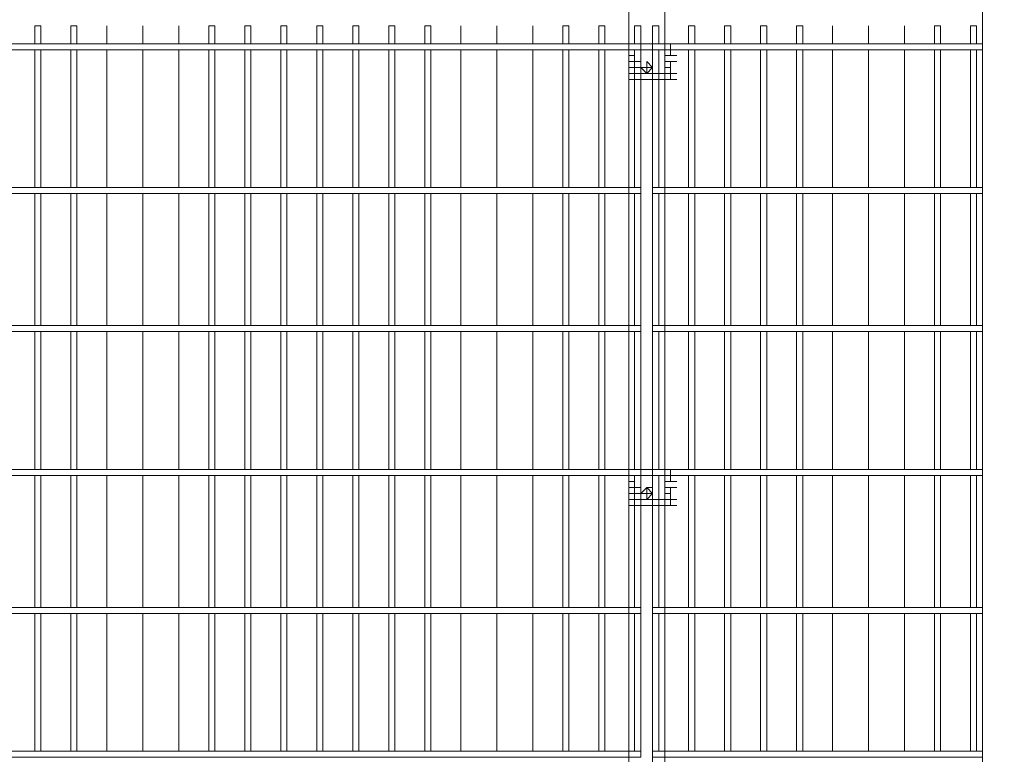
# Model space of a CAD drawing. Header units: millimetres. Extents: x 74583 to 75292, y 11361 to 11727.
# Tile 19 of 85: x 74943.37 to 74950.32, y 11699.42 to 11704.61. Entities that reach past the tile are written whole.
import ezdxf

# ---------------------------------------------------------------- set-up
doc = ezdxf.new("R2010")
doc.units = ezdxf.units.MM
doc.layers.add('C00-00-00', color=7, linetype='Continuous')

msp = doc.modelspace()

# ---------------------------------------------------------------- linework, layer by layer
at = {"layer": 'C00-00-00', "lineweight": 0}
for points in [[(74950.1663, 11715.8246), (74950.1663, 11707.7813), (74949.6583, 11707.6543), (74950.7589, 11707.4426), (74950.1663, 11707.3579), (74950.1663, 11697.3673), (74949.6583, 11697.2826), (74950.7589, 11697.0709), (74950.1663, 11696.9439), (74950.1663, 11688.7313)], [(74947.6686, 11692.0333), (74947.6686, 11714.3853)], [(74947.9226, 11692.2449), (74947.9226, 11714.3853)], [(74943.5199, 11704.4369), (74943.5199, 11704.5639), (74943.4776, 11704.5639), (74943.4776, 11704.4369)], [(74943.7739, 11704.4369), (74943.7739, 11704.5639), (74943.7316, 11704.5639), (74943.7316, 11704.4369)], [(74944.7476, 11704.4369), (74944.7476, 11704.5639), (74944.7053, 11704.5639), (74944.7053, 11704.4369)], [(74945.0016, 11704.4369), (74945.0016, 11704.5639), (74944.9593, 11704.5639), (74944.9593, 11704.4369)], [(74945.2556, 11704.4369), (74945.2556, 11704.5639), (74945.2133, 11704.5639), (74945.2133, 11704.4369)], [(74945.5096, 11704.4369), (74945.5096, 11704.5639), (74945.4673, 11704.5639), (74945.4673, 11704.4369)], [(74945.7636, 11704.4369), (74945.7636, 11704.5639), (74945.7213, 11704.5639), (74945.7213, 11704.4369)], [(74946.0176, 11704.4369), (74946.0176, 11704.5639), (74945.9753, 11704.5639), (74945.9753, 11704.4369)], [(74946.2716, 11704.4369), (74946.2716, 11704.5639), (74946.2293, 11704.5639), (74946.2293, 11704.4369)], [(74947.2453, 11704.4369), (74947.2453, 11704.5639), (74947.2029, 11704.5639), (74947.2029, 11704.4369)], [(74947.4993, 11704.4369), (74947.4993, 11704.5639), (74947.4569, 11704.5639), (74947.4569, 11704.4369)], [(74947.7533, 11704.4369), (74947.7533, 11704.5639), (74947.7109, 11704.5639), (74947.7109, 11704.4369)], [(74947.8803, 11704.4369), (74947.8803, 11704.5639), (74947.8379, 11704.5639), (74947.8379, 11694.4886)], [(74948.1343, 11704.4369), (74948.1343, 11704.5639), (74948.0919, 11704.5639), (74948.0919, 11704.4369)], [(74948.3883, 11704.4369), (74948.3883, 11704.5639), (74948.3459, 11704.5639), (74948.3459, 11704.4369)], [(74948.6423, 11704.4369), (74948.6423, 11704.5639), (74948.5999, 11704.5639), (74948.5999, 11704.4369)], [(74948.8963, 11704.4369), (74948.8963, 11704.5639), (74948.8539, 11704.5639), (74948.8539, 11704.4369)], [(74949.8699, 11704.4369), (74949.8699, 11704.5639), (74949.8276, 11704.5639), (74949.8276, 11704.4369)], [(74950.1239, 11704.4369), (74950.1239, 11704.5639), (74950.0816, 11704.5639), (74950.0816, 11704.4369)], [(74947.6686, 11704.4369), (74947.9226, 11704.4369)], [(74947.6686, 11704.3946), (74947.6686, 11704.4369)], [(74947.6686, 11704.4369), (74947.7109, 11704.4369)], [(74947.6686, 11704.4369), (74947.7109, 11704.4369)], [(74947.6686, 11704.4369), (74947.7109, 11704.4369)], [(74947.6686, 11704.4369), (74947.6686, 11704.3523)], [(74947.6686, 11704.4369), (74947.7109, 11704.4369)], [(74947.6686, 11704.4369), (74947.7109, 11704.4369)], [(74947.6686, 11704.4369), (74947.7109, 11704.4369)], [(74947.6686, 11704.4369), (74947.7109, 11704.4369)], [(74947.6686, 11704.3946), (74947.6686, 11704.4369)], [(74947.6686, 11704.4369), (74947.7109, 11704.4369)], [(74947.6686, 11704.4369), (74947.7109, 11704.4369)], [(74947.6686, 11704.4369), (74947.6686, 11704.3946)], [(74947.6686, 11704.4369), (74947.7109, 11704.4369)], [(74950.1663, 11704.4369), (74947.8379, 11704.4369), (74947.8379, 11704.3946), (74950.1663, 11704.3946)], [(74947.9226, 11704.4369), (74947.9226, 11704.3946)], [(74947.9226, 11704.4369), (74947.9649, 11704.4369)], [(74947.9649, 11704.4369), (74947.9226, 11704.4369)], [(74947.9226, 11704.4369), (74947.9649, 11704.4369)], [(74947.9226, 11704.4369), (74947.9226, 11704.3946)], [(74947.9226, 11704.4369), (74947.9649, 11704.4369)], [(74947.9226, 11704.4369), (74947.9649, 11704.4369)], [(74947.9226, 11704.4369), (74947.9649, 11704.4369)], [(74947.9226, 11704.3946), (74947.9226, 11704.4369)], [(74947.9649, 11704.4369), (74948.0073, 11704.4369)], [(74947.9649, 11704.3523), (74947.9649, 11704.4369)], [(74947.9649, 11704.4369), (74948.0073, 11704.4369)], [(74947.9649, 11704.4369), (74948.0073, 11704.4369)], [(74947.9649, 11704.4369), (74948.0073, 11704.4369)], [(74943.4776, 11704.3946), (74943.4776, 11703.4209)], [(74943.5199, 11703.4209), (74943.5199, 11704.3946)], [(74943.7316, 11704.3946), (74943.7316, 11703.4209)], [(74943.7739, 11703.4209), (74943.7739, 11704.3946)], [(74943.9856, 11703.4209), (74943.9856, 11704.3946)], [(74943.9856, 11704.3946), (74943.9856, 11703.4209)], [(74944.2396, 11703.4209), (74944.2396, 11704.3946)], [(74944.2396, 11704.3946), (74944.2396, 11703.4209)], [(74944.4936, 11703.4209), (74944.4936, 11704.3946)], [(74944.4936, 11704.3946), (74944.4936, 11703.4209)], [(74944.7053, 11704.3946), (74944.7053, 11703.4209)], [(74944.7476, 11703.4209), (74944.7476, 11704.3946)], [(74944.9593, 11704.3946), (74944.9593, 11703.4209)], [(74945.0016, 11703.4209), (74945.0016, 11704.3946)], [(74945.2133, 11704.3946), (74945.2133, 11703.4209)], [(74945.2556, 11703.4209), (74945.2556, 11704.3946)], [(74945.4673, 11704.3946), (74945.4673, 11703.4209)], [(74945.5096, 11703.4209), (74945.5096, 11704.3946)], [(74945.7213, 11704.3946), (74945.7213, 11703.4209)], [(74945.7636, 11703.4209), (74945.7636, 11704.3946)], [(74945.9753, 11704.3946), (74945.9753, 11703.4209)], [(74946.0176, 11703.4209), (74946.0176, 11704.3946)], [(74946.2293, 11704.3946), (74946.2293, 11703.4209)], [(74946.2716, 11703.4209), (74946.2716, 11704.3946)], [(74946.4833, 11703.4209), (74946.4833, 11704.3946)], [(74946.4833, 11704.3946), (74946.4833, 11703.4209)], [(74946.7373, 11703.4209), (74946.7373, 11704.3946)], [(74946.7373, 11704.3946), (74946.7373, 11703.4209)], [(74946.9913, 11703.4209), (74946.9913, 11704.3946)], [(74946.9913, 11704.3946), (74946.9913, 11703.4209)], [(74947.2029, 11704.3946), (74947.2029, 11703.4209)], [(74947.2453, 11703.4209), (74947.2453, 11704.3946)], [(74947.4569, 11704.3946), (74947.4569, 11703.4209)], [(74947.4993, 11703.4209), (74947.4993, 11704.3946)], [(74947.6686, 11704.3946), (74947.6686, 11704.3099)], [(74947.6686, 11704.3946), (74947.7109, 11704.3946)], [(74947.6686, 11704.3946), (74947.7109, 11704.3946)], [(74947.6686, 11704.3523), (74947.6686, 11704.3946)], [(74947.6686, 11704.3946), (74947.7109, 11704.3946)], [(74947.6686, 11704.3523), (74947.7109, 11704.3523)], [(74947.6686, 11704.3523), (74947.7109, 11704.3523)], [(74947.6686, 11704.3523), (74947.7109, 11704.3523)], [(74947.6686, 11704.3523), (74947.7109, 11704.3523)], [(74947.6686, 11704.3523), (74947.7109, 11704.3523)], [(74947.6686, 11704.3523), (74947.7109, 11704.3523)], [(74947.6686, 11704.3523), (74947.7109, 11704.3523)], [(74947.6686, 11704.3523), (74947.7109, 11704.3523)], [(74947.6686, 11704.3523), (74947.7109, 11704.3523)], [(74947.6686, 11704.3523), (74947.7109, 11704.3523)], [(74947.6686, 11704.3523), (74947.7109, 11704.3523)], [(74947.6686, 11704.3523), (74947.7109, 11704.3523)], [(74947.6686, 11704.3523), (74947.7109, 11704.3523)], [(74947.6686, 11704.3523), (74947.7109, 11704.3523)], [(74947.7109, 11704.3946), (74947.7109, 11703.4209)], [(74947.7109, 11704.3946), (74947.9226, 11704.3946)], [(74947.7533, 11703.4209), (74947.7533, 11704.3946)], [(74947.8803, 11703.4209), (74947.8803, 11704.3946)], [(74947.9226, 11704.3099), (74947.9226, 11704.3946)], [(74947.9226, 11704.3946), (74947.9649, 11704.3946)], [(74947.9226, 11704.3946), (74947.9649, 11704.3946)], [(74947.9226, 11704.3946), (74947.9649, 11704.3946)], [(74947.9649, 11704.3523), (74947.9226, 11704.3523)], [(74947.9226, 11704.3523), (74947.9649, 11704.3523)], [(74947.9649, 11704.3523), (74947.9226, 11704.3523)], [(74947.9649, 11704.3523), (74947.9226, 11704.3523)], [(74947.9649, 11704.3946), (74947.9649, 11704.3523)], [(74947.9649, 11704.3523), (74948.0073, 11704.3523)], [(74947.9649, 11704.3523), (74948.0073, 11704.3523)], [(74947.9649, 11704.3523), (74948.0073, 11704.3523)], [(74947.9649, 11704.3523), (74948.0073, 11704.3523)], [(74947.9649, 11704.3523), (74948.0073, 11704.3523)], [(74947.9649, 11704.3523), (74948.0073, 11704.3523)], [(74947.9649, 11704.3523), (74948.0073, 11704.3523)], [(74947.9649, 11704.3523), (74948.0073, 11704.3523)], [(74947.9649, 11704.3523), (74948.0073, 11704.3523)], [(74947.9649, 11704.3523), (74948.0073, 11704.3523)], [(74948.0919, 11704.3946), (74948.0919, 11703.4209)], [(74948.1343, 11703.4209), (74948.1343, 11704.3946)], [(74948.3459, 11704.3946), (74948.3459, 11703.4209)], [(74948.3883, 11703.4209), (74948.3883, 11704.3946)], [(74948.5999, 11704.3946), (74948.5999, 11703.4209)], [(74948.6423, 11703.4209), (74948.6423, 11704.3946)], [(74948.8539, 11704.3946), (74948.8539, 11703.4209)], [(74948.8963, 11703.4209), (74948.8963, 11704.3946)], [(74949.1079, 11703.4209), (74949.1079, 11704.3946)], [(74949.1079, 11704.3946), (74949.1079, 11703.4209)], [(74949.3619, 11703.4209), (74949.3619, 11704.3946)], [(74949.3619, 11704.3946), (74949.3619, 11703.4209)], [(74949.6159, 11703.4209), (74949.6159, 11704.3946)], [(74949.6159, 11704.3946), (74949.6159, 11703.4209)], [(74949.8276, 11704.3946), (74949.8276, 11703.4209)], [(74949.8699, 11703.4209), (74949.8699, 11704.3946)], [(74950.0816, 11704.3946), (74950.0816, 11703.4209)], [(74950.1239, 11703.4209), (74950.1239, 11704.3946)], [(74947.6686, 11704.3099), (74947.7109, 11704.3099)], [(74947.6686, 11704.3099), (74947.7109, 11704.3099)], [(74947.6686, 11704.3099), (74947.7109, 11704.3099)], [(74947.6686, 11704.3099), (74947.7109, 11704.3099)], [(74947.6686, 11704.3099), (74947.7109, 11704.3099)], [(74947.6686, 11704.2253), (74947.6686, 11704.3099)], [(74947.6686, 11704.3099), (74947.7109, 11704.3099)], [(74947.6686, 11704.3099), (74947.6686, 11704.2253)], [(74947.6686, 11704.3099), (74947.7109, 11704.3099)], [(74947.6686, 11704.3099), (74947.7109, 11704.3099)], [(74947.6686, 11704.3099), (74947.7109, 11704.3099)], [(74947.6686, 11704.3099), (74947.7109, 11704.3099)], [(74947.7109, 11704.3099), (74947.6686, 11704.3099)], [(74947.6686, 11704.3099), (74947.7109, 11704.3099)], [(74947.6686, 11704.3099), (74947.7109, 11704.3099)], [(74947.6686, 11704.3099), (74947.7109, 11704.3099)], [(74947.6686, 11704.3099), (74947.7109, 11704.3099)], [(74947.6686, 11704.3099), (74947.7109, 11704.3099)], [(74947.6686, 11704.3099), (74947.7109, 11704.3099)], [(74947.6686, 11704.3099), (74947.7109, 11704.3099)], [(74947.6686, 11704.3099), (74947.7109, 11704.3099)], [(74947.6686, 11704.3099), (74947.7109, 11704.3099)], [(74947.6686, 11704.3099), (74947.7109, 11704.3099)], [(74947.6686, 11704.3099), (74947.7109, 11704.3099)], [(74947.6686, 11704.3099), (74947.7109, 11704.3099)], [(74947.6686, 11704.3099), (74947.7109, 11704.3099)], [(74947.6686, 11704.3099), (74947.7109, 11704.3099)], [(74947.6686, 11704.3099), (74947.7109, 11704.3099)], [(74947.6686, 11704.3099), (74947.7109, 11704.3099)], [(74947.7109, 11704.3099), (74947.7533, 11704.3099)], [(74947.7109, 11704.3099), (74947.7109, 11704.2253)], [(74947.7109, 11704.3099), (74947.7533, 11704.3099)], [(74947.7109, 11704.3099), (74947.7533, 11704.3099)], [(74947.7109, 11704.3099), (74947.7533, 11704.3099)], [(74947.9226, 11704.3099), (74947.9649, 11704.3099)], [(74947.9226, 11704.2253), (74947.9226, 11704.3099)], [(74947.9226, 11704.3099), (74947.9649, 11704.3099)], [(74947.9226, 11704.3099), (74947.9649, 11704.3099)], [(74947.9226, 11704.3099), (74947.9649, 11704.3099)], [(74947.9226, 11704.3099), (74947.9649, 11704.3099)], [(74947.9226, 11704.3099), (74947.9649, 11704.3099)], [(74947.9226, 11704.3099), (74947.9649, 11704.3099)], [(74947.9226, 11704.3099), (74947.9649, 11704.3099)], [(74947.9226, 11704.3099), (74947.9649, 11704.3099)], [(74947.9226, 11704.3099), (74947.9649, 11704.3099)], [(74947.9226, 11704.3099), (74947.9649, 11704.3099)], [(74947.9226, 11704.3099), (74947.9649, 11704.3099)], [(74947.9226, 11704.3099), (74947.9649, 11704.3099)], [(74947.9226, 11704.3099), (74947.9649, 11704.3099)], [(74947.9226, 11704.3099), (74947.9649, 11704.3099)], [(74947.9649, 11704.3099), (74947.9226, 11704.3099)], [(74947.9649, 11704.3099), (74947.9226, 11704.3099)], [(74947.9226, 11704.3099), (74947.9649, 11704.3099)], [(74947.9226, 11704.3099), (74947.9649, 11704.3099)], [(74947.9226, 11704.3099), (74947.9649, 11704.3099)], [(74947.9226, 11704.3099), (74947.9649, 11704.3099)], [(74947.9226, 11704.3099), (74947.9649, 11704.3099)], [(74947.9226, 11704.3099), (74947.9649, 11704.3099)], [(74947.9226, 11704.3099), (74947.9649, 11704.3099)], [(74947.9226, 11704.3099), (74947.9649, 11704.3099)], [(74947.9226, 11704.3099), (74947.9649, 11704.3099)], [(74947.9226, 11704.3099), (74947.9649, 11704.3099)], [(74947.9649, 11704.3099), (74948.0073, 11704.3099)], [(74947.9649, 11704.3099), (74947.9649, 11704.2253)], [(74947.9649, 11704.3099), (74948.0073, 11704.3099)], [(74947.9649, 11704.2253), (74947.9649, 11704.3099)], [(74947.9649, 11704.3099), (74948.0073, 11704.3099)], [(74947.9649, 11704.3099), (74948.0073, 11704.3099)], [(74947.6686, 11704.2676), (74947.7109, 11704.2676)], [(74947.6686, 11704.2676), (74947.7109, 11704.2676)], [(74947.7109, 11704.2676), (74947.6686, 11704.2676)], [(74947.6686, 11704.2253), (74947.6686, 11704.2676)], [(74947.6686, 11704.2676), (74947.7109, 11704.2676)], [(74947.6686, 11704.2676), (74947.7109, 11704.2676)], [(74947.6686, 11704.2253), (74947.6686, 11704.2676)], [(74947.6686, 11704.2676), (74947.6686, 11704.2253)], [(74947.6686, 11704.2676), (74947.7109, 11704.2676)], [(74947.6686, 11704.2676), (74947.6686, 11704.2253)], [(74947.6686, 11704.2676), (74947.6686, 11704.2253)], [(74947.6686, 11704.1829), (74947.6686, 11704.2253)], [(74947.6686, 11704.2253), (74947.7109, 11704.2253)], [(74947.7109, 11704.2253), (74947.6686, 11704.2253)], [(74947.6686, 11704.2253), (74947.7109, 11704.2253)], [(74947.6686, 11704.2253), (74947.7109, 11704.2253)], [(74947.6686, 11704.2253), (74947.7109, 11704.2253)], [(74947.6686, 11704.2253), (74947.7109, 11704.2253)], [(74947.6686, 11704.1829), (74947.6686, 11704.2253)], [(74947.6686, 11704.2253), (74947.7109, 11704.2253)], [(74947.6686, 11704.2253), (74947.6686, 11704.1829)], [(74947.6686, 11704.2253), (74947.7109, 11704.2253)], [(74947.6686, 11704.2253), (74947.7109, 11704.2253)], [(74947.6686, 11704.2253), (74947.7109, 11704.2253)], [(74947.6686, 11704.2253), (74947.6686, 11704.1829)], [(74947.6686, 11704.2253), (74947.7109, 11704.2253)], [(74947.6686, 11704.1829), (74947.6686, 11704.2253)], [(74947.6686, 11704.2253), (74947.7109, 11704.2253)], [(74947.6686, 11704.2253), (74947.7109, 11704.2253)], [(74947.6686, 11704.2253), (74947.7109, 11704.2253)], [(74947.6686, 11704.2253), (74947.7109, 11704.2253)], [(74947.7109, 11704.2676), (74947.7533, 11704.2676)], [(74947.7109, 11704.2676), (74947.7533, 11704.2676)], [(74947.7109, 11704.2253), (74947.7109, 11704.2676)], [(74947.7109, 11704.2253), (74947.9226, 11704.2253)], [(74947.7109, 11704.2253), (74947.7533, 11704.2253)], [(74947.7109, 11704.2253), (74947.7533, 11704.2253)], [(74947.7956, 11704.2676), (74947.8379, 11704.2676)], [(74947.7956, 11704.2676), (74947.8379, 11704.2676)], [(74947.8379, 11704.2676), (74947.7956, 11704.2676)], [(74947.7956, 11704.2676), (74947.8379, 11704.2676)], [(74947.7956, 11704.2676), (74947.8379, 11704.2676)], [(74947.7956, 11704.2676), (74947.8379, 11704.2676)], [(74947.9226, 11704.2676), (74947.9649, 11704.2676)], [(74947.9226, 11704.2676), (74947.9649, 11704.2676)], [(74947.9226, 11704.2676), (74947.9649, 11704.2676)], [(74947.9226, 11704.2676), (74947.9649, 11704.2676)], [(74947.9226, 11704.2676), (74947.9226, 11704.2253)], [(74947.9226, 11704.2676), (74947.9226, 11704.2253)], [(74947.9226, 11704.2676), (74947.9649, 11704.2676)], [(74947.9226, 11704.2676), (74947.9649, 11704.2676)], [(74947.9226, 11704.2253), (74947.9226, 11704.2676)], [(74947.9226, 11704.2253), (74947.9226, 11704.2676)], [(74947.9226, 11704.2253), (74947.9226, 11704.2676)], [(74947.9226, 11704.2676), (74947.9649, 11704.2676)], [(74947.9226, 11704.2676), (74947.9226, 11704.2253)], [(74947.9226, 11704.2676), (74947.9649, 11704.2676)], [(74947.9226, 11704.2253), (74947.9649, 11704.2253)], [(74947.9226, 11704.2253), (74947.9649, 11704.2253)], [(74947.9226, 11704.1829), (74947.9226, 11704.2253)], [(74947.9649, 11704.2253), (74947.9226, 11704.2253)], [(74947.9226, 11704.2253), (74947.9649, 11704.2253)], [(74947.9226, 11704.2253), (74947.9649, 11704.2253)], [(74947.9226, 11704.2253), (74947.9649, 11704.2253)], [(74947.9226, 11704.2253), (74947.9649, 11704.2253)], [(74947.9226, 11704.2253), (74947.9649, 11704.2253)], [(74947.9226, 11704.2253), (74947.9649, 11704.2253)], [(74947.9226, 11704.1829), (74947.9226, 11704.2253)], [(74947.9226, 11704.2253), (74947.9226, 11704.1829)], [(74947.9226, 11704.2253), (74947.9649, 11704.2253)], [(74947.9226, 11704.2253), (74947.9649, 11704.2253)], [(74947.9226, 11704.2253), (74947.9649, 11704.2253)], [(74947.9226, 11704.2253), (74947.9649, 11704.2253)], [(74947.9226, 11704.2253), (74947.9649, 11704.2253)], [(74947.9226, 11704.2253), (74947.9649, 11704.2253)], [(74947.9226, 11704.2253), (74947.9649, 11704.2253)], [(74947.9649, 11704.2253), (74947.9649, 11704.1829)], [(74947.9649, 11704.1829), (74947.9649, 11704.2253)], [(74947.9649, 11704.2253), (74948.0073, 11704.2253)], [(74947.6686, 11704.1829), (74947.9226, 11704.1829)], [(74947.6686, 11704.1829), (74947.7109, 11704.1829)], [(74947.6686, 11704.1829), (74947.7109, 11704.1829)], [(74947.6686, 11704.1829), (74947.7109, 11704.1829)], [(74947.9226, 11704.1829), (74947.9649, 11704.1829)], [(74947.9226, 11704.1829), (74947.9649, 11704.1829)], [(74947.9649, 11704.1829), (74948.0073, 11704.1829)], [(74943.4776, 11703.3786), (74943.4776, 11702.4473)], [(74943.5199, 11702.4473), (74943.5199, 11703.3786)], [(74943.7316, 11703.3786), (74943.7316, 11702.4473)], [(74943.7739, 11702.4473), (74943.7739, 11703.3786)], [(74943.9856, 11702.4473), (74943.9856, 11703.3786)], [(74943.9856, 11703.3786), (74943.9856, 11702.4473)], [(74944.2396, 11702.4473), (74944.2396, 11703.3786)], [(74944.2396, 11703.3786), (74944.2396, 11702.4473)], [(74944.4936, 11702.4473), (74944.4936, 11703.3786)], [(74944.4936, 11703.3786), (74944.4936, 11702.4473)], [(74944.7053, 11703.3786), (74944.7053, 11702.4473)], [(74944.7476, 11702.4473), (74944.7476, 11703.3786)], [(74944.9593, 11703.3786), (74944.9593, 11702.4473)], [(74945.0016, 11702.4473), (74945.0016, 11703.3786)], [(74945.2133, 11703.3786), (74945.2133, 11702.4473)], [(74945.2556, 11702.4473), (74945.2556, 11703.3786)], [(74945.4673, 11703.3786), (74945.4673, 11702.4473)], [(74945.5096, 11702.4473), (74945.5096, 11703.3786)], [(74945.7213, 11703.3786), (74945.7213, 11702.4473)], [(74945.7636, 11702.4473), (74945.7636, 11703.3786)], [(74945.9753, 11703.3786), (74945.9753, 11702.4473)], [(74946.0176, 11702.4473), (74946.0176, 11703.3786)], [(74946.2293, 11703.3786), (74946.2293, 11702.4473)], [(74946.2716, 11702.4473), (74946.2716, 11703.3786)], [(74946.4833, 11702.4473), (74946.4833, 11703.3786)], [(74946.4833, 11703.3786), (74946.4833, 11702.4473)], [(74946.7373, 11702.4473), (74946.7373, 11703.3786)], [(74946.7373, 11703.3786), (74946.7373, 11702.4473)], [(74946.9913, 11702.4473), (74946.9913, 11703.3786)], [(74946.9913, 11703.3786), (74946.9913, 11702.4473)], [(74947.2029, 11703.3786), (74947.2029, 11702.4473)], [(74947.2453, 11702.4473), (74947.2453, 11703.3786)], [(74947.4569, 11703.3786), (74947.4569, 11702.4473)], [(74947.4993, 11702.4473), (74947.4993, 11703.3786)], [(74947.7109, 11703.3786), (74947.7109, 11702.4473)], [(74947.7533, 11702.4473), (74947.7533, 11703.3786)], [(74950.1663, 11703.4209), (74947.8379, 11703.4209), (74947.8379, 11703.3786), (74950.1663, 11703.3786)], [(74947.8803, 11702.4473), (74947.8803, 11703.3786)], [(74948.0919, 11703.3786), (74948.0919, 11702.4473)], [(74948.1343, 11702.4473), (74948.1343, 11703.3786)], [(74948.3459, 11703.3786), (74948.3459, 11702.4473)], [(74948.3883, 11702.4473), (74948.3883, 11703.3786)], [(74948.5999, 11703.3786), (74948.5999, 11702.4473)], [(74948.6423, 11702.4473), (74948.6423, 11703.3786)], [(74948.8539, 11703.3786), (74948.8539, 11702.4473)], [(74948.8963, 11702.4473), (74948.8963, 11703.3786)], [(74949.1079, 11702.4473), (74949.1079, 11703.3786)], [(74949.1079, 11703.3786), (74949.1079, 11702.4473)], [(74949.3619, 11702.4473), (74949.3619, 11703.3786)], [(74949.3619, 11703.3786), (74949.3619, 11702.4473)], [(74949.6159, 11702.4473), (74949.6159, 11703.3786)], [(74949.6159, 11703.3786), (74949.6159, 11702.4473)], [(74949.8276, 11703.3786), (74949.8276, 11702.4473)], [(74949.8699, 11702.4473), (74949.8699, 11703.3786)], [(74950.0816, 11703.3786), (74950.0816, 11702.4473)], [(74950.1239, 11702.4473), (74950.1239, 11703.3786)], [(74943.4776, 11702.4049), (74943.4776, 11701.4313)], [(74943.5199, 11701.4313), (74943.5199, 11702.4049)], [(74943.7316, 11702.4049), (74943.7316, 11701.4313)], [(74943.7739, 11701.4313), (74943.7739, 11702.4049)], [(74943.9856, 11701.4313), (74943.9856, 11702.4049)], [(74943.9856, 11702.4049), (74943.9856, 11701.4313)], [(74944.2396, 11701.4313), (74944.2396, 11702.4049)], [(74944.2396, 11702.4049), (74944.2396, 11701.4313)], [(74944.4936, 11701.4313), (74944.4936, 11702.4049)], [(74944.4936, 11702.4049), (74944.4936, 11701.4313)], [(74944.7053, 11702.4049), (74944.7053, 11701.4313)], [(74944.7476, 11701.4313), (74944.7476, 11702.4049)], [(74944.9593, 11702.4049), (74944.9593, 11701.4313)], [(74945.0016, 11701.4313), (74945.0016, 11702.4049)], [(74945.2133, 11702.4049), (74945.2133, 11701.4313)], [(74945.2556, 11701.4313), (74945.2556, 11702.4049)], [(74945.4673, 11702.4049), (74945.4673, 11701.4313)], [(74945.5096, 11701.4313), (74945.5096, 11702.4049)], [(74945.7213, 11702.4049), (74945.7213, 11701.4313)], [(74945.7636, 11701.4313), (74945.7636, 11702.4049)], [(74945.9753, 11702.4049), (74945.9753, 11701.4313)], [(74946.0176, 11701.4313), (74946.0176, 11702.4049)], [(74946.2293, 11702.4049), (74946.2293, 11701.4313)], [(74946.2716, 11701.4313), (74946.2716, 11702.4049)], [(74946.4833, 11701.4313), (74946.4833, 11702.4049)], [(74946.4833, 11702.4049), (74946.4833, 11701.4313)], [(74946.7373, 11701.4313), (74946.7373, 11702.4049)], [(74946.7373, 11702.4049), (74946.7373, 11701.4313)], [(74946.9913, 11701.4313), (74946.9913, 11702.4049)], [(74946.9913, 11702.4049), (74946.9913, 11701.4313)], [(74947.2029, 11702.4049), (74947.2029, 11701.4313)], [(74947.2453, 11701.4313), (74947.2453, 11702.4049)], [(74947.4569, 11702.4049), (74947.4569, 11701.4313)], [(74947.4993, 11701.4313), (74947.4993, 11702.4049)], [(74947.7109, 11702.4049), (74947.7109, 11701.4313)], [(74947.7533, 11701.4313), (74947.7533, 11702.4049)], [(74950.1663, 11702.4473), (74947.8379, 11702.4473), (74947.8379, 11702.4049), (74950.1663, 11702.4049)], [(74947.8803, 11701.4313), (74947.8803, 11702.4049)], [(74948.0919, 11702.4049), (74948.0919, 11701.4313)], [(74948.1343, 11701.4313), (74948.1343, 11702.4049)], [(74948.3459, 11702.4049), (74948.3459, 11701.4313)], [(74948.3883, 11701.4313), (74948.3883, 11702.4049)], [(74948.5999, 11702.4049), (74948.5999, 11701.4313)], [(74948.6423, 11701.4313), (74948.6423, 11702.4049)], [(74948.8539, 11702.4049), (74948.8539, 11701.4313)], [(74948.8963, 11701.4313), (74948.8963, 11702.4049)], [(74949.1079, 11701.4313), (74949.1079, 11702.4049)], [(74949.1079, 11702.4049), (74949.1079, 11701.4313)], [(74949.3619, 11701.4313), (74949.3619, 11702.4049)], [(74949.3619, 11702.4049), (74949.3619, 11701.4313)], [(74949.6159, 11701.4313), (74949.6159, 11702.4049)], [(74949.6159, 11702.4049), (74949.6159, 11701.4313)], [(74949.8276, 11702.4049), (74949.8276, 11701.4313)], [(74949.8699, 11701.4313), (74949.8699, 11702.4049)], [(74950.0816, 11702.4049), (74950.0816, 11701.4313)], [(74950.1239, 11701.4313), (74950.1239, 11702.4049)], [(74947.6686, 11701.4313), (74947.9226, 11701.4313)], [(74947.6686, 11701.3889), (74947.6686, 11701.4313)], [(74947.6686, 11701.4313), (74947.7109, 11701.4313)], [(74947.6686, 11701.4313), (74947.7109, 11701.4313)], [(74947.6686, 11701.4313), (74947.7109, 11701.4313)], [(74947.6686, 11701.4313), (74947.6686, 11701.3466)], [(74947.6686, 11701.4313), (74947.7109, 11701.4313)], [(74947.6686, 11701.3466), (74947.6686, 11701.4313)], [(74947.6686, 11701.4313), (74947.7109, 11701.4313)], [(74947.6686, 11701.4313), (74947.7109, 11701.4313)], [(74947.6686, 11701.4313), (74947.7109, 11701.4313)], [(74947.6686, 11701.3889), (74947.6686, 11701.4313)], [(74947.6686, 11701.4313), (74947.7109, 11701.4313)], [(74947.6686, 11701.4313), (74947.7109, 11701.4313)], [(74947.6686, 11701.4313), (74947.6686, 11701.3889)], [(74947.6686, 11701.4313), (74947.7109, 11701.4313)], [(74950.1663, 11701.4313), (74947.8379, 11701.4313), (74947.8379, 11701.3889), (74950.1663, 11701.3889)], [(74947.9226, 11701.4313), (74947.9226, 11701.3889)], [(74947.9226, 11701.4313), (74947.9649, 11701.4313)], [(74947.9649, 11701.4313), (74947.9226, 11701.4313)], [(74947.9226, 11701.4313), (74947.9649, 11701.4313)], [(74947.9226, 11701.4313), (74947.9226, 11701.3889)], [(74947.9226, 11701.4313), (74947.9649, 11701.4313)], [(74947.9226, 11701.4313), (74947.9649, 11701.4313)], [(74947.9226, 11701.4313), (74947.9649, 11701.4313)], [(74947.9226, 11701.3889), (74947.9226, 11701.4313)], [(74947.9649, 11701.4313), (74948.0073, 11701.4313)], [(74947.9649, 11701.3466), (74947.9649, 11701.4313)], [(74947.9649, 11701.4313), (74948.0073, 11701.4313)], [(74947.9649, 11701.4313), (74947.9649, 11701.3466)], [(74947.9649, 11701.4313), (74948.0073, 11701.4313)], [(74947.9649, 11701.4313), (74948.0073, 11701.4313)], [(74943.4776, 11701.3889), (74943.4776, 11700.4576)], [(74943.5199, 11700.4576), (74943.5199, 11701.3889)], [(74943.7316, 11701.3889), (74943.7316, 11700.4576)], [(74943.7739, 11700.4576), (74943.7739, 11701.3889)], [(74943.9856, 11700.4576), (74943.9856, 11701.3889)], [(74943.9856, 11701.3889), (74943.9856, 11700.4576)], [(74944.2396, 11700.4576), (74944.2396, 11701.3889)], [(74944.2396, 11701.3889), (74944.2396, 11700.4576)], [(74944.4936, 11700.4576), (74944.4936, 11701.3889)], [(74944.4936, 11701.3889), (74944.4936, 11700.4576)], [(74944.7053, 11701.3889), (74944.7053, 11700.4576)], [(74944.7476, 11700.4576), (74944.7476, 11701.3889)], [(74944.9593, 11701.3889), (74944.9593, 11700.4576)], [(74945.0016, 11700.4576), (74945.0016, 11701.3889)], [(74945.2133, 11701.3889), (74945.2133, 11700.4576)], [(74945.2556, 11700.4576), (74945.2556, 11701.3889)], [(74945.4673, 11701.3889), (74945.4673, 11700.4576)], [(74945.5096, 11700.4576), (74945.5096, 11701.3889)], [(74945.7213, 11701.3889), (74945.7213, 11700.4576)], [(74945.7636, 11700.4576), (74945.7636, 11701.3889)], [(74945.9753, 11701.3889), (74945.9753, 11700.4576)], [(74946.0176, 11700.4576), (74946.0176, 11701.3889)], [(74946.2293, 11701.3889), (74946.2293, 11700.4576)], [(74946.2716, 11700.4576), (74946.2716, 11701.3889)], [(74946.4833, 11700.4576), (74946.4833, 11701.3889)], [(74946.4833, 11701.3889), (74946.4833, 11700.4576)], [(74946.7373, 11700.4576), (74946.7373, 11701.3889)], [(74946.7373, 11701.3889), (74946.7373, 11700.4576)], [(74946.9913, 11700.4576), (74946.9913, 11701.3889)], [(74946.9913, 11701.3889), (74946.9913, 11700.4576)], [(74947.2029, 11701.3889), (74947.2029, 11700.4576)], [(74947.2453, 11700.4576), (74947.2453, 11701.3889)], [(74947.4569, 11701.3889), (74947.4569, 11700.4576)], [(74947.4993, 11700.4576), (74947.4993, 11701.3889)], [(74947.6686, 11701.3889), (74947.6686, 11701.3043)], [(74947.6686, 11701.3889), (74947.7109, 11701.3889)], [(74947.6686, 11701.3889), (74947.7109, 11701.3889)], [(74947.6686, 11701.3889), (74947.7109, 11701.3889)], [(74947.7109, 11701.3889), (74947.7109, 11700.4576)], [(74947.7109, 11701.3889), (74947.9226, 11701.3889)], [(74947.7533, 11700.4576), (74947.7533, 11701.3889)], [(74947.8803, 11700.4576), (74947.8803, 11701.3889)], [(74947.9226, 11701.3043), (74947.9226, 11701.3889)], [(74947.9226, 11701.3889), (74947.9649, 11701.3889)], [(74947.9226, 11701.3889), (74947.9649, 11701.3889)], [(74947.9226, 11701.3889), (74947.9649, 11701.3889)], [(74948.0919, 11701.3889), (74948.0919, 11700.4576)], [(74948.1343, 11700.4576), (74948.1343, 11701.3889)], [(74948.3459, 11701.3889), (74948.3459, 11700.4576)], [(74948.3883, 11700.4576), (74948.3883, 11701.3889)], [(74948.5999, 11701.3889), (74948.5999, 11700.4576)], [(74948.6423, 11700.4576), (74948.6423, 11701.3889)], [(74948.8539, 11701.3889), (74948.8539, 11700.4576)], [(74948.8963, 11700.4576), (74948.8963, 11701.3889)], [(74949.1079, 11700.4576), (74949.1079, 11701.3889)], [(74949.1079, 11701.3889), (74949.1079, 11700.4576)], [(74949.3619, 11700.4576), (74949.3619, 11701.3889)], [(74949.3619, 11701.3889), (74949.3619, 11700.4576)], [(74949.6159, 11700.4576), (74949.6159, 11701.3889)], [(74949.6159, 11701.3889), (74949.6159, 11700.4576)], [(74949.8276, 11701.3889), (74949.8276, 11700.4576)], [(74949.8699, 11700.4576), (74949.8699, 11701.3889)], [(74950.0816, 11701.3889), (74950.0816, 11700.4576)], [(74950.1239, 11700.4576), (74950.1239, 11701.3889)], [(74947.6686, 11701.3466), (74947.7109, 11701.3466)], [(74947.6686, 11701.3466), (74947.7109, 11701.3466)], [(74947.6686, 11701.3466), (74947.7109, 11701.3466)], [(74947.6686, 11701.3466), (74947.7109, 11701.3466)], [(74947.6686, 11701.3466), (74947.7109, 11701.3466)], [(74947.6686, 11701.3466), (74947.7109, 11701.3466)], [(74947.6686, 11701.3466), (74947.7109, 11701.3466)], [(74947.6686, 11701.3466), (74947.7109, 11701.3466)], [(74947.6686, 11701.3466), (74947.7109, 11701.3466)], [(74947.6686, 11701.3466), (74947.7109, 11701.3466)], [(74947.6686, 11701.3466), (74947.7109, 11701.3466)], [(74947.6686, 11701.3466), (74947.7109, 11701.3466)], [(74947.6686, 11701.3466), (74947.7109, 11701.3466)], [(74947.6686, 11701.3466), (74947.7109, 11701.3466)], [(74947.6686, 11701.3043), (74947.7109, 11701.3043)], [(74947.6686, 11701.3043), (74947.7109, 11701.3043)], [(74947.6686, 11701.3043), (74947.7109, 11701.3043)], [(74947.6686, 11701.3043), (74947.7109, 11701.3043)], [(74947.6686, 11701.3043), (74947.7109, 11701.3043)], [(74947.6686, 11701.2196), (74947.6686, 11701.3043)], [(74947.6686, 11701.3043), (74947.7109, 11701.3043)], [(74947.6686, 11701.3043), (74947.6686, 11701.2196)], [(74947.6686, 11701.3043), (74947.7109, 11701.3043)], [(74947.6686, 11701.3043), (74947.7109, 11701.3043)], [(74947.6686, 11701.3043), (74947.7109, 11701.3043)], [(74947.6686, 11701.3043), (74947.6686, 11701.2619)], [(74947.6686, 11701.2619), (74947.6686, 11701.3043)], [(74947.6686, 11701.3043), (74947.7109, 11701.3043)], [(74947.7109, 11701.3043), (74947.6686, 11701.3043)], [(74947.6686, 11701.3043), (74947.7109, 11701.3043)], [(74947.6686, 11701.3043), (74947.7109, 11701.3043)], [(74947.6686, 11701.3043), (74947.7109, 11701.3043)], [(74947.6686, 11701.3043), (74947.7109, 11701.3043)], [(74947.6686, 11701.3043), (74947.7109, 11701.3043)], [(74947.6686, 11701.3043), (74947.7109, 11701.3043)], [(74947.6686, 11701.3043), (74947.7109, 11701.3043)], [(74947.6686, 11701.3043), (74947.7109, 11701.3043)], [(74947.6686, 11701.3043), (74947.7109, 11701.3043)], [(74947.6686, 11701.3043), (74947.7109, 11701.3043)], [(74947.6686, 11701.3043), (74947.7109, 11701.3043)], [(74947.6686, 11701.3043), (74947.7109, 11701.3043)], [(74947.6686, 11701.3043), (74947.7109, 11701.3043)], [(74947.6686, 11701.3043), (74947.7109, 11701.3043)], [(74947.6686, 11701.3043), (74947.7109, 11701.3043)], [(74947.6686, 11701.3043), (74947.7109, 11701.3043)], [(74947.7109, 11701.3043), (74947.7533, 11701.3043)], [(74947.7109, 11701.3043), (74947.7109, 11701.2619)], [(74947.7109, 11701.3043), (74947.7533, 11701.3043)], [(74947.7109, 11701.3043), (74947.7533, 11701.3043)], [(74947.7109, 11701.3043), (74947.7533, 11701.3043)], [(74947.7109, 11701.3043), (74947.7109, 11701.2619)], [(74947.9649, 11701.3466), (74947.9226, 11701.3466)], [(74947.9226, 11701.3466), (74947.9649, 11701.3466)], [(74947.9649, 11701.3466), (74947.9226, 11701.3466)], [(74947.9649, 11701.3466), (74947.9226, 11701.3466)], [(74947.9226, 11701.3043), (74947.9649, 11701.3043)], [(74947.9226, 11701.2619), (74947.9226, 11701.3043)], [(74947.9226, 11701.3043), (74947.9649, 11701.3043)], [(74947.9226, 11701.3043), (74947.9649, 11701.3043)], [(74947.9226, 11701.3043), (74947.9649, 11701.3043)], [(74947.9226, 11701.3043), (74947.9649, 11701.3043)], [(74947.9226, 11701.3043), (74947.9649, 11701.3043)], [(74947.9226, 11701.3043), (74947.9649, 11701.3043)], [(74947.9226, 11701.3043), (74947.9649, 11701.3043)], [(74947.9226, 11701.3043), (74947.9649, 11701.3043)], [(74947.9226, 11701.3043), (74947.9649, 11701.3043)], [(74947.9226, 11701.3043), (74947.9649, 11701.3043)], [(74947.9226, 11701.3043), (74947.9649, 11701.3043)], [(74947.9226, 11701.3043), (74947.9649, 11701.3043)], [(74947.9226, 11701.3043), (74947.9649, 11701.3043)], [(74947.9226, 11701.3043), (74947.9649, 11701.3043)], [(74947.9649, 11701.3043), (74947.9226, 11701.3043)], [(74947.9649, 11701.3043), (74947.9226, 11701.3043)], [(74947.9226, 11701.3043), (74947.9649, 11701.3043)], [(74947.9226, 11701.3043), (74947.9649, 11701.3043)], [(74947.9226, 11701.2619), (74947.9226, 11701.3043)], [(74947.9226, 11701.3043), (74947.9649, 11701.3043)], [(74947.9226, 11701.3043), (74947.9649, 11701.3043)], [(74947.9226, 11701.3043), (74947.9649, 11701.3043)], [(74947.9226, 11701.3043), (74947.9226, 11701.2619)], [(74947.9226, 11701.3043), (74947.9649, 11701.3043)], [(74947.9226, 11701.3043), (74947.9649, 11701.3043)], [(74947.9226, 11701.3043), (74947.9649, 11701.3043)], [(74947.9226, 11701.2619), (74947.9226, 11701.3043)], [(74947.9226, 11701.3043), (74947.9649, 11701.3043)], [(74947.9226, 11701.3043), (74947.9649, 11701.3043)], [(74947.9649, 11701.3466), (74948.0073, 11701.3466)], [(74947.9649, 11701.3466), (74948.0073, 11701.3466)], [(74947.9649, 11701.3466), (74948.0073, 11701.3466)], [(74947.9649, 11701.3466), (74948.0073, 11701.3466)], [(74947.9649, 11701.3466), (74948.0073, 11701.3466)], [(74947.9649, 11701.3466), (74948.0073, 11701.3466)], [(74947.9649, 11701.3466), (74948.0073, 11701.3466)], [(74947.9649, 11701.3466), (74948.0073, 11701.3466)], [(74947.9649, 11701.3466), (74948.0073, 11701.3466)], [(74947.9649, 11701.3466), (74948.0073, 11701.3466)], [(74947.9649, 11701.3043), (74948.0073, 11701.3043)], [(74947.9649, 11701.3043), (74947.9649, 11701.2196)], [(74947.9649, 11701.3043), (74948.0073, 11701.3043)], [(74947.9649, 11701.2196), (74947.9649, 11701.3043)], [(74947.9649, 11701.3043), (74948.0073, 11701.3043)], [(74947.9649, 11701.3043), (74948.0073, 11701.3043)], [(74947.6686, 11701.2619), (74947.6686, 11701.2196)], [(74947.7109, 11701.2619), (74947.6686, 11701.2619)], [(74947.6686, 11701.2619), (74947.7109, 11701.2619)], [(74947.6686, 11701.2619), (74947.7109, 11701.2619)], [(74947.7109, 11701.2619), (74947.6686, 11701.2619)], [(74947.6686, 11701.2619), (74947.7109, 11701.2619)], [(74947.6686, 11701.2619), (74947.7109, 11701.2619)], [(74947.6686, 11701.2619), (74947.7109, 11701.2619)], [(74947.6686, 11701.2619), (74947.7109, 11701.2619)], [(74947.6686, 11701.2619), (74947.6686, 11701.2196)], [(74947.6686, 11701.2619), (74947.7109, 11701.2619)], [(74947.6686, 11701.2619), (74947.7109, 11701.2619)], [(74947.6686, 11701.2196), (74947.6686, 11701.2619)], [(74947.6686, 11701.2619), (74947.7109, 11701.2619)], [(74947.6686, 11701.2619), (74947.7109, 11701.2619)], [(74947.6686, 11701.2619), (74947.7109, 11701.2619)], [(74947.6686, 11701.2619), (74947.7109, 11701.2619)], [(74947.6686, 11701.2619), (74947.7109, 11701.2619)], [(74947.6686, 11701.2619), (74947.7109, 11701.2619)], [(74947.6686, 11701.1773), (74947.6686, 11701.2196)], [(74947.6686, 11701.2196), (74947.7109, 11701.2196)], [(74947.6686, 11701.2196), (74947.7109, 11701.2196)], [(74947.6686, 11701.2196), (74947.7109, 11701.2196)], [(74947.6686, 11701.1773), (74947.6686, 11701.2196)], [(74947.6686, 11701.2196), (74947.7109, 11701.2196)], [(74947.6686, 11701.2196), (74947.6686, 11701.1773)], [(74947.6686, 11701.2196), (74947.6686, 11701.1773)], [(74947.6686, 11701.2196), (74947.7109, 11701.2196)], [(74947.6686, 11701.1773), (74947.6686, 11701.2196)], [(74947.7109, 11701.2619), (74947.7533, 11701.2619)], [(74947.7109, 11701.2619), (74947.7533, 11701.2619)], [(74947.7109, 11701.2619), (74947.7533, 11701.2619)], [(74947.7109, 11701.2619), (74947.7533, 11701.2619)], [(74947.7109, 11701.2196), (74947.9226, 11701.2196)], [(74947.7956, 11701.2619), (74947.8379, 11701.2619)], [(74947.7956, 11701.2619), (74947.8379, 11701.2619)], [(74947.8379, 11701.2619), (74947.7956, 11701.2619)], [(74947.7956, 11701.2619), (74947.8379, 11701.2619)], [(74947.7956, 11701.2619), (74947.8379, 11701.2619)], [(74947.7956, 11701.2619), (74947.8379, 11701.2619)], [(74947.9226, 11701.2619), (74947.9649, 11701.2619)], [(74947.9226, 11701.2619), (74947.9226, 11701.2196)], [(74947.9226, 11701.2619), (74947.9649, 11701.2619)], [(74947.9226, 11701.2619), (74947.9649, 11701.2619)], [(74947.9226, 11701.2619), (74947.9649, 11701.2619)], [(74947.9226, 11701.2619), (74947.9649, 11701.2619)], [(74947.9226, 11701.2619), (74947.9649, 11701.2619)], [(74947.9226, 11701.2619), (74947.9649, 11701.2619)], [(74947.9226, 11701.2619), (74947.9649, 11701.2619)], [(74947.9226, 11701.2619), (74947.9649, 11701.2619)], [(74947.9226, 11701.2619), (74947.9649, 11701.2619)], [(74947.9226, 11701.2196), (74947.9226, 11701.2619)], [(74947.9226, 11701.2619), (74947.9649, 11701.2619)], [(74947.9226, 11701.2619), (74947.9226, 11701.2196)], [(74947.9226, 11701.2619), (74947.9649, 11701.2619)], [(74947.9226, 11701.2619), (74947.9649, 11701.2619)], [(74947.9226, 11701.2619), (74947.9649, 11701.2619)], [(74947.9226, 11701.2619), (74947.9649, 11701.2619)], [(74947.9226, 11701.2619), (74947.9649, 11701.2619)], [(74947.9226, 11701.2619), (74947.9649, 11701.2619)], [(74947.9226, 11701.2619), (74947.9649, 11701.2619)], [(74947.9226, 11701.2619), (74947.9649, 11701.2619)], [(74947.9226, 11701.2619), (74947.9649, 11701.2619)], [(74947.9226, 11701.1773), (74947.9226, 11701.2196)], [(74947.9649, 11701.2196), (74947.9226, 11701.2196)], [(74947.9226, 11701.2196), (74947.9649, 11701.2196)], [(74947.9226, 11701.2196), (74947.9649, 11701.2196)], [(74947.9226, 11701.2196), (74947.9649, 11701.2196)], [(74947.9226, 11701.1773), (74947.9226, 11701.2196)], [(74947.9226, 11701.2196), (74947.9226, 11701.1773)], [(74947.9649, 11701.2196), (74947.9649, 11701.1773)], [(74947.9649, 11701.1773), (74947.9649, 11701.2196)], [(74947.9649, 11701.2196), (74948.0073, 11701.2196)], [(74947.6686, 11701.1773), (74947.9226, 11701.1773)], [(74947.6686, 11701.1773), (74947.7109, 11701.1773)], [(74947.6686, 11701.1773), (74947.7109, 11701.1773)], [(74947.6686, 11701.1773), (74947.7109, 11701.1773)], [(74947.9226, 11701.1773), (74947.9649, 11701.1773)], [(74947.9226, 11701.1773), (74947.9649, 11701.1773)], [(74947.9649, 11701.1773), (74948.0073, 11701.1773)], [(74950.1663, 11700.4576), (74947.8379, 11700.4576), (74947.8379, 11700.4153), (74950.1663, 11700.4153)], [(74943.4776, 11700.4153), (74943.4776, 11699.4416)], [(74943.5199, 11699.4416), (74943.5199, 11700.4153)], [(74943.7316, 11700.4153), (74943.7316, 11699.4416)], [(74943.7739, 11699.4416), (74943.7739, 11700.4153)], [(74943.9856, 11699.4416), (74943.9856, 11700.4153)], [(74943.9856, 11700.4153), (74943.9856, 11699.4416)], [(74944.2396, 11699.4416), (74944.2396, 11700.4153)], [(74944.2396, 11700.4153), (74944.2396, 11699.4416)], [(74944.4936, 11699.4416), (74944.4936, 11700.4153)], [(74944.4936, 11700.4153), (74944.4936, 11699.4416)], [(74944.7053, 11700.4153), (74944.7053, 11699.4416)], [(74944.7476, 11699.4416), (74944.7476, 11700.4153)], [(74944.9593, 11700.4153), (74944.9593, 11699.4416)], [(74945.0016, 11699.4416), (74945.0016, 11700.4153)], [(74945.2133, 11700.4153), (74945.2133, 11699.4416)], [(74945.2556, 11699.4416), (74945.2556, 11700.4153)], [(74945.4673, 11700.4153), (74945.4673, 11699.4416)], [(74945.5096, 11699.4416), (74945.5096, 11700.4153)], [(74945.7213, 11700.4153), (74945.7213, 11699.4416)], [(74945.7636, 11699.4416), (74945.7636, 11700.4153)], [(74945.9753, 11700.4153), (74945.9753, 11699.4416)], [(74946.0176, 11699.4416), (74946.0176, 11700.4153)], [(74946.2293, 11700.4153), (74946.2293, 11699.4416)], [(74946.2716, 11699.4416), (74946.2716, 11700.4153)], [(74946.4833, 11699.4416), (74946.4833, 11700.4153)], [(74946.4833, 11700.4153), (74946.4833, 11699.4416)], [(74946.7373, 11699.4416), (74946.7373, 11700.4153)], [(74946.7373, 11700.4153), (74946.7373, 11699.4416)], [(74946.9913, 11699.4416), (74946.9913, 11700.4153)], [(74946.9913, 11700.4153), (74946.9913, 11699.4416)], [(74947.2029, 11700.4153), (74947.2029, 11699.4416)], [(74947.2453, 11699.4416), (74947.2453, 11700.4153)], [(74947.4569, 11700.4153), (74947.4569, 11699.4416)], [(74947.4993, 11699.4416), (74947.4993, 11700.4153)], [(74947.7109, 11700.4153), (74947.7109, 11699.4416)], [(74947.7533, 11699.4416), (74947.7533, 11700.4153)], [(74947.8803, 11699.4416), (74947.8803, 11700.4153)], [(74948.0919, 11700.4153), (74948.0919, 11699.4416)], [(74948.1343, 11699.4416), (74948.1343, 11700.4153)], [(74948.3459, 11700.4153), (74948.3459, 11699.4416)], [(74948.3883, 11699.4416), (74948.3883, 11700.4153)], [(74948.5999, 11700.4153), (74948.5999, 11699.4416)], [(74948.6423, 11699.4416), (74948.6423, 11700.4153)], [(74948.8539, 11700.4153), (74948.8539, 11699.4416)], [(74948.8963, 11699.4416), (74948.8963, 11700.4153)], [(74949.1079, 11699.4416), (74949.1079, 11700.4153)], [(74949.1079, 11700.4153), (74949.1079, 11699.4416)], [(74949.3619, 11699.4416), (74949.3619, 11700.4153)], [(74949.3619, 11700.4153), (74949.3619, 11699.4416)], [(74949.6159, 11699.4416), (74949.6159, 11700.4153)], [(74949.6159, 11700.4153), (74949.6159, 11699.4416)], [(74949.8276, 11700.4153), (74949.8276, 11699.4416)], [(74949.8699, 11699.4416), (74949.8699, 11700.4153)], [(74950.0816, 11700.4153), (74950.0816, 11699.4416)], [(74950.1239, 11699.4416), (74950.1239, 11700.4153)], [(74950.1663, 11699.4416), (74947.8379, 11699.4416), (74947.8379, 11699.3993), (74950.1663, 11699.3993)]]:
    msp.add_lwpolyline(points, dxfattribs=at)
for points in [[(74943.9856, 11704.4369), (74943.9856, 11704.5639)], [(74944.2396, 11704.4369), (74944.2396, 11704.5639)], [(74944.4936, 11704.4369), (74944.4936, 11704.5639)], [(74946.4833, 11704.4369), (74946.4833, 11704.5639)], [(74946.7373, 11704.4369), (74946.7373, 11704.5639)], [(74946.9913, 11704.4369), (74946.9913, 11704.5639)], [(74949.1079, 11704.4369), (74949.1079, 11704.5639)], [(74949.3619, 11704.4369), (74949.3619, 11704.5639)], [(74949.6159, 11704.4369), (74949.6159, 11704.5639)], [(74935.2226, 11704.3946), (74947.7533, 11704.3946), (74947.7533, 11704.4369), (74935.2226, 11704.4369)], [(74947.8379, 11704.2676), (74947.7956, 11704.3099), (74947.7956, 11704.2676), (74947.7533, 11704.2676), (74947.7956, 11704.2253), (74947.8379, 11704.2253)], [(74947.8379, 11704.2676), (74947.7956, 11704.2676), (74947.7956, 11704.2253)], [(74935.2226, 11703.3786), (74947.7533, 11703.3786), (74947.7533, 11703.4209), (74935.2226, 11703.4209)], [(74935.2226, 11702.4049), (74947.7533, 11702.4049), (74947.7533, 11702.4473), (74935.2226, 11702.4473)], [(74935.2226, 11701.3889), (74947.7533, 11701.3889), (74947.7533, 11701.4313), (74935.2226, 11701.4313)], [(74947.8379, 11701.2619), (74947.8379, 11701.3043), (74947.7956, 11701.3043), (74947.7533, 11701.2619), (74947.7956, 11701.2619), (74947.7956, 11701.2196)], [(74947.8379, 11701.2619), (74947.7956, 11701.3043), (74947.7956, 11701.2619)], [(74935.2226, 11700.4153), (74947.7533, 11700.4153), (74947.7533, 11700.4576), (74935.2226, 11700.4576)], [(74935.2226, 11699.3993), (74947.7533, 11699.3993), (74947.7533, 11699.4416), (74935.2226, 11699.4416)]]:
    msp.add_lwpolyline(points, close=True, dxfattribs=at)

doc.saveas('drawing.dxf')
